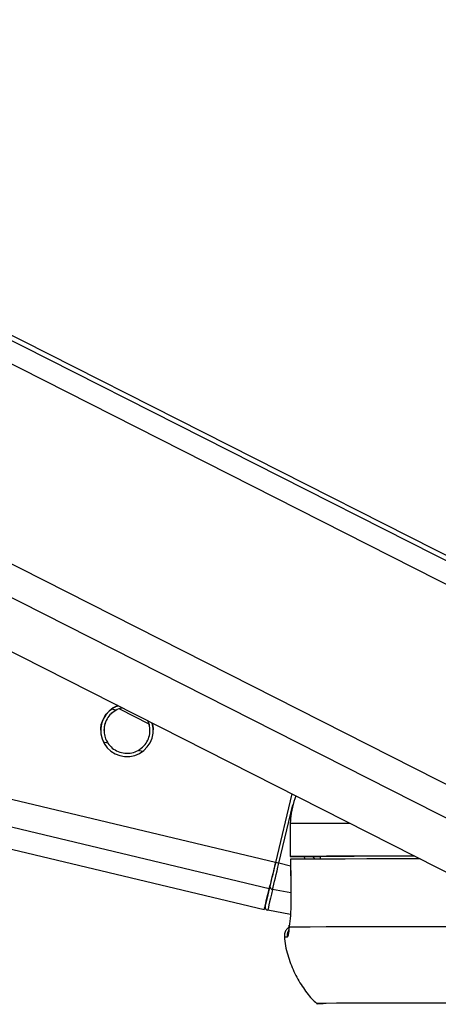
# Paper-space layout '3M DUO In Ground Anchor' of a CAD drawing. Header units: millimetres. Extents: x 10 to 10335, y 20 to 7920.
# Tile 5 of 116: x 1986 to 2025, y 3016 to 3106. Entities that reach past the tile are written whole.
import ezdxf

# ---------------------------------------------------------------- set-up
doc = ezdxf.new("R2010")
doc.units = ezdxf.units.MM
doc.layers.add('COMPONENT_GEOMETRY', color=7, linetype='Continuous')
doc.styles.add('SLDTEXTSTYLE0', font='TXT', dxfattribs={"width": 0.75})
doc.dimstyles.new('SLDDIMSTYLE0', dxfattribs={"dimtxt": 75, "dimasz": 3.302, "dimexe": 0, "dimexo": 0.0625, "dimgap": 18.75, "dimtad": 0, "dimtih": 1, "dimtoh": 1, "dimdec": 1, "dimrnd": 1e-09, "dimzin": 12, "dimdsep": 46, "dimtxsty": 'SLDTEXTSTYLE0', "dimsah": 1, "dimcen": 0.09, "dimadec": 0, "dimazin": 3, "dimtfac": 1, "dimtdec": 1, "dimtofl": 0, "dimtmove": 0, "dimatfit": 3, "dimfxl": 1, "dimfrac": 2, "dimtolj": 1, "dimtzin": 12, "dimarcsym": 0})
doc.dimstyles.new('SLDDIMSTYLE1', dxfattribs={"dimtxt": 75, "dimasz": 3.302, "dimexe": 0, "dimexo": 0.0625, "dimgap": 18.75, "dimtad": 0, "dimtih": 1, "dimtoh": 1, "dimdec": 0, "dimrnd": 1e-09, "dimzin": 12, "dimdsep": 46, "dimtxsty": 'SLDTEXTSTYLE0', "dimsah": 1, "dimcen": 0.09, "dimadec": 0, "dimazin": 3, "dimtfac": 1, "dimtdec": 0, "dimtofl": 0, "dimtmove": 0, "dimatfit": 3, "dimfxl": 1, "dimfrac": 2, "dimtolj": 1, "dimtzin": 12, "dimarcsym": 0})

# ---------------------------------------------------------------- blocks, each defined once
blk = doc.blocks.new('_D_22')
at = {"layer": 'COMPONENT_GEOMETRY', "color": 7}
for p, q in [((639.005, 3169.172), (6134.314, 3169.172)), ((6131.139, 3169.172), (6131.139, 2114.817)), ((6131.139, 941.399), (6131.139, 1995.754)), ((3715.959, 941.399), (6134.314, 941.399))]:
    blk.add_line(p, q, dxfattribs=at)
for points in [[(6131.139, 3169.172), (6130.631, 3165.87), (6131.647, 3165.87)], [(6131.139, 941.399), (6131.647, 944.701), (6130.631, 944.701)]]:
    blk.add_solid(points, dxfattribs=at)
at = {"layer": 'COMPONENT_GEOMETRY', "color": 7, "insert": (6020.306, 2092.434), "char_height": 75, "attachment_point": 1, "style": 'SLDTEXTSTYLE0'}
blk.add_mtext('2228', dxfattribs=at)
blk = doc.blocks.new('_D_23')
at = {"layer": 'COMPONENT_GEOMETRY', "color": 7}
for p, q in [((3604.431, 3861.899), (417.237, 3861.899)), ((420.412, 3861.899), (420.412, 2461.18)), ((420.412, 941.399), (420.412, 2342.118)), ((3515.419, 941.399), (417.237, 941.399))]:
    blk.add_line(p, q, dxfattribs=at)
for points in [[(420.412, 3861.899), (419.904, 3858.597), (420.92, 3858.597)], [(420.412, 941.399), (420.92, 944.701), (419.904, 944.701)]]:
    blk.add_solid(points, dxfattribs=at)
at = {"layer": 'COMPONENT_GEOMETRY', "color": 7, "insert": (268.016, 2438.798), "char_height": 75, "attachment_point": 1, "style": 'SLDTEXTSTYLE0'}
blk.add_mtext('2920.5', dxfattribs=at)

psp = doc.layouts.new('3M DUO In Ground Anchor')

# ---------------------------------------------------------------- linework, layer by layer
at = {"color": 8, "linetype": 'Continuous', "lineweight": 25}
for p, q in [((2040.928, 3046.456), (1771.064, 3183.196)), ((2040.606, 3048.774), (1775.24, 3183.234)), ((2035.335, 3027.97), (1729.734, 3182.818)), ((2036.831, 3030.287), (1735.697, 3182.872)), ((2009.247, 3026.546), (1368.416, 3179.521)), ((2009.819, 3028.942), (1378.637, 3179.613)), ((1995.235, 3042.845), (1994.851, 3042.937)), ((1994.514, 3039.826), (1994.111, 3039.922)), ((1997.667, 3039.073), (1997.265, 3039.169)), ((2010.126, 3028.869), (2011.401, 3034.207)), ((2013.4, 3029.251), (2013.255, 3029.486)), ((2013.899, 3029.453), (2013.866, 3029.485)), ((2011.185, 3028.616), (2010.126, 3028.869)), ((2011.232, 3026.161), (2009.558, 3026.486))]:
    psp.add_line(p, q, dxfattribs=at)
at = {"color": 7, "linetype": 'Continuous', "lineweight": 25}
for p, q in [((2038.999, 3050.073), (1776.18, 3183.243)), ((1720.162, 3182.73), (2028.154, 3026.67)), ((1360.291, 3179.447), (2008.795, 3024.64)), ((1995.564, 3042.955), (1998.242, 3041.605)), ((2011.314, 3035.204), (2009.819, 3028.942)), ((2011.314, 3035.203), (2009.819, 3028.942)), ((2011.163, 3032.49), (2011.159, 3029.49)), ((2011.163, 3032.49), (2011.172, 3032.491)), ((2011.172, 3032.491), (2011.168, 3029.491)), ((2012.159, 3029.488), (2013.898, 3029.485)), ((2013.898, 3029.489), (2013.902, 3029.253)), ((2011.176, 3029.24), (2011.219, 3026.155)), ((2011.188, 3029.241), (2011.183, 3029.241)), ((2011.225, 3026.153), (2011.216, 3026.155)), ((2011.181, 3024.201), (2009.106, 3024.583))]:
    psp.add_line(p, q, dxfattribs=at)
at = {"color": 8, "linetype": 'Continuous', "lineweight": 25, "flags": 128}
psp.add_lwpolyline([(2016.63, 3032.51), (2016.194, 3032.509), (2014.493, 3032.505), (2013.085, 3032.501), (2011.977, 3032.496), (2011.172, 3032.491)], dxfattribs=at)
at = {"color": 7, "linetype": 'Continuous', "lineweight": 25, "flags": 128}
for points in [[(2011.168, 3029.491), (2011.162, 3029.49), (2011.201, 3029.49), (2011.284, 3029.49), (2011.406, 3029.489), (2011.562, 3029.489), (2011.746, 3029.488), (2011.948, 3029.488), (2012.159, 3029.488)], [(2022.537, 3029.517), (2020.442, 3029.515), (2018.177, 3029.512), (2016.19, 3029.509), (2014.489, 3029.505), (2013.081, 3029.501), (2011.973, 3029.496), (2011.168, 3029.491)], [(2022.55, 3029.51), (2022.185, 3029.51), (2020.231, 3029.507), (2018.499, 3029.504), (2016.995, 3029.501), (2015.724, 3029.497), (2014.691, 3029.493), (2013.898, 3029.489)], [(2009.819, 3028.942), (2009.736, 3028.592), (2009.653, 3028.247), (2009.573, 3027.911), (2009.497, 3027.591), (2009.425, 3027.29), (2009.359, 3027.013), (2009.299, 3026.764), (2009.247, 3026.546)], [(2009.819, 3028.942), (2009.744, 3028.628), (2009.671, 3028.319), (2009.599, 3028.02), (2009.531, 3027.733), (2009.466, 3027.464), (2009.407, 3027.216), (2009.354, 3026.993), (2009.308, 3026.798)], [(2009.558, 3026.486), (2009.609, 3026.702), (2009.668, 3026.95), (2009.734, 3027.226), (2009.806, 3027.525), (2009.882, 3027.844), (2009.961, 3028.177), (2010.043, 3028.52), (2010.126, 3028.869)], [(2023.03, 3029.267), (2022.93, 3029.267), (2020.414, 3029.265), (2018.164, 3029.262), (2016.189, 3029.259), (2014.497, 3029.255), (2013.095, 3029.251), (2011.989, 3029.246), (2011.183, 3029.241)], [(2011.183, 3029.241), (2011.21, 3027.241), (2011.225, 3026.153)], [(2008.868, 3024.948), (2008.875, 3024.979), (2008.896, 3025.068), (2008.932, 3025.217), (2008.981, 3025.423), (2009.043, 3025.686), (2009.119, 3026.004), (2009.207, 3026.375), (2009.308, 3026.798)], [(2009.247, 3026.546), (2009.053, 3025.728), (2008.91, 3025.13), (2008.824, 3024.765), (2008.795, 3024.64), (2008.824, 3024.76), (2008.866, 3024.936)], [(2009.558, 3026.486), (2009.454, 3026.051), (2009.363, 3025.67), (2009.286, 3025.342), (2009.221, 3025.072), (2009.171, 3024.86), (2009.135, 3024.707), (2009.113, 3024.615), (2009.106, 3024.583)], [(2011.074, 3023.039), (2011.079, 3023.203), (2011.081, 3023.216)], [(2026.791, 3023.069), (2023.704, 3023.067), (2020.914, 3023.065), (2018.436, 3023.062), (2016.281, 3023.059), (2014.459, 3023.055), (2012.98, 3023.05), (2011.85, 3023.045), (2011.074, 3023.039)], [(2034.066, 3016.107), (2031.196, 3016.107), (2028.038, 3016.106), (2025.159, 3016.104), (2022.574, 3016.102), (2020.295, 3016.099), (2018.334, 3016.095), (2016.7, 3016.091), (2015.402, 3016.087), (2014.444, 3016.081), (2013.832, 3016.075), (2013.57, 3016.069), (2013.657, 3016.062), (2014.095, 3016.055), (2014.177, 3016.054)]]:
    psp.add_lwpolyline(points, dxfattribs=at)
at = {"color": 7, "linetype": 'Continuous', "lineweight": 25}
for centre, radius, start, end in [((1996.25, 3041.01), 2.4, 110.38581, 15.87156), ((1995.809, 2969.243), 61.32, 76.49768, 76.79258), ((2009.586, 3026.764), 0.28, 173.13743, 264.23109), ((2009.16, 3024.878), 0.3, 166.574, 259.57403)]:
    psp.add_arc(centre, radius, start, end, dxfattribs=at)
at = {"color": 8, "linetype": 'Continuous', "lineweight": 25}
for centre, radius, start, end in [((2011.885, 3022.234), 1.003, 154.38852, 186.12272), ((2010.827, 3020.053), 2.075, 88.32228, 95.28237)]:
    psp.add_arc(centre, radius, start, end, dxfattribs=at)
psp.add_ellipse((2015.917, 3030.661), major_axis=(-2.378, 2.824), ratio=0.999929, start_param=1.194401, end_param=1.26352, dxfattribs=at)
at = {"color": 7, "linetype": 'Continuous', "lineweight": 25}
for points, knots in [([(1994.715, 3042.852), (1994.885, 3042.988), (1995.098, 3043.16), (1995.383, 3043.232), (1995.44, 3043.247)], [0, 0, 0, 0, 0.7977273, 1, 1, 1, 1]), ([(1995.81, 3043.059), (1995.807, 3043.059), (1995.593, 3043.046), (1995.413, 3042.945), (1995.235, 3042.845)], [0, 0, 0, 0, 0.014282, 1, 1, 1, 1]), ([(1995.836, 3043.046), (1995.824, 3043.045), (1995.602, 3043.033), (1995.413, 3042.93), (1995.235, 3042.831)], [0, 0, 0, 0, 0.052795, 1, 1, 1, 1]), ([(1993.876, 3041.008), (1993.872, 3041.136), (1993.86, 3041.469), (1994.041, 3041.995), (1994.336, 3042.497), (1994.589, 3042.734), (1994.715, 3042.852)], [0, 0, 0, 0, 0.179663, 0.46736, 0.736019, 1, 1, 1, 1]), ([(1995.235, 3042.845), (1995.046, 3042.717), (1994.699, 3042.482), (1994.332, 3041.933), (1994.147, 3041.341), (1994.143, 3040.747), (1994.27, 3040.236), (1994.438, 3039.954), (1994.514, 3039.826)], [0, 0, 0, 0, 0.204636, 0.3763353, 0.5488341, 0.7033628, 0.8642848, 1, 1, 1, 1]), ([(1995.235, 3042.831), (1995.046, 3042.703), (1994.697, 3042.469), (1994.337, 3041.92), (1994.158, 3041.408), (1994.166, 3041.098), (1994.169, 3040.995)], [0, 0, 0, 0, 0.322305, 0.592733, 0.864421, 1, 1, 1, 1]), ([(1997.265, 3039.169), (1997.454, 3039.296), (1997.802, 3039.531), (1998.168, 3040.08), (1998.355, 3040.672), (1998.354, 3041.263), (1998.272, 3041.661), (1998.171, 3041.844), (1998.156, 3041.871)], [0, 0, 0, 0, 0.22948, 0.422024, 0.615466, 0.788755, 0.969214, 1, 1, 1, 1]), ([(1998.332, 3040.992), (1998.336, 3041.075), (1998.348, 3041.351), (1998.268, 3041.655), (1998.164, 3041.843), (1998.146, 3041.876)], [0, 0, 0, 0, 0.259993, 0.8712422, 1, 1, 1, 1]), ([(1998.531, 3041.681), (1998.573, 3041.567), (1998.649, 3041.361), (1998.632, 3041.116), (1998.624, 3041.006)], [0, 0, 0, 0, 0.547496, 1, 1, 1, 1]), ([(1994.514, 3039.826), (1994.637, 3039.673), (1994.881, 3039.368), (1995.432, 3039.04), (1996.056, 3038.884), (1996.713, 3038.919), (1997.083, 3039.086), (1997.265, 3039.169)], [0, 0, 0, 0, 0.196452, 0.39265, 0.593358, 0.798818, 1, 1, 1, 1]), ([(2011.666, 3035.025), (2011.447, 3034.33), (2011.185, 3033.497), (2011.174, 3032.633), (2011.172, 3032.491)], [0, 0, 0, 0, 0.835455, 1, 1, 1, 1]), ([(2011.225, 3026.153), (2011.227, 3025.888), (2011.231, 3025.173), (2011.185, 3024.071), (2011.117, 3023.357), (2011.077, 3023.06), (2011.074, 3023.039)], [0, 0, 0, 0, 0.220493, 0.593656, 0.970348, 1, 1, 1, 1]), ([(2011.081, 3023.216), (2011.071, 3023.144), (2011.036, 3022.894), (2011.014, 3022.716), (2010.985, 3022.612), (2010.992, 3022.631), (2010.992, 3022.631)], [0, 0, 0, 0, 0.205758, 0.716475, 0.999987, 1, 1, 1, 1]), ([(2011.103, 3023.076), (2011.026, 3023.019), (2010.862, 3022.898), (2010.691, 3022.613), (2010.609, 3022.325), (2010.646, 3022.151), (2010.658, 3022.096)], [0, 0, 0, 0, 0.253751, 0.540377, 0.853008, 1, 1, 1, 1]), ([(2011.074, 3023.039), (2011.046, 3022.785), (2010.986, 3022.264), (2010.921, 3022.174), (2010.888, 3022.127)], [0, 0, 0, 0, 0.485349, 1, 1, 1, 1]), ([(2010.649, 3022.114), (2010.651, 3022.064), (2010.666, 3021.446), (2010.973, 3020.316), (2011.537, 3018.806), (2012.325, 3017.494), (2013.038, 3016.561), (2013.527, 3016.119), (2013.659, 3016.001)], [0, 0, 0, 0, 0.021633, 0.2662771, 0.4972861, 0.7162411, 0.9237413, 1, 1, 1, 1])]:
    psp.add_open_spline(points, degree=3, knots=knots, dxfattribs=at)

# ---------------------------------------------------------------- dimensions: what is measured, and where the dimension line sits
at = {"layer": 'COMPONENT_GEOMETRY', "color": 7}
for base, p1, p2, dimstyle, picture, middle in [((420.412, 941.399), (3605.701, 3861.899), (3516.689, 941.399), 'SLDDIMSTYLE0', '_D_23', (420.412, 2401.649)), ((6131.139, 941.399), (637.735, 3169.172), (3714.689, 941.399), 'SLDDIMSTYLE1', '_D_22', (6131.139, 2055.285))]:
    dim = psp.add_linear_dim(base=base, p1=p1, p2=p2, angle=90, dimstyle=dimstyle, dxfattribs=at)
    dim.commit()
    dim.dimension.update_dxf_attribs({"geometry": picture, "text_midpoint": middle, "dimtype": 160})

doc.saveas('drawing.dxf')
